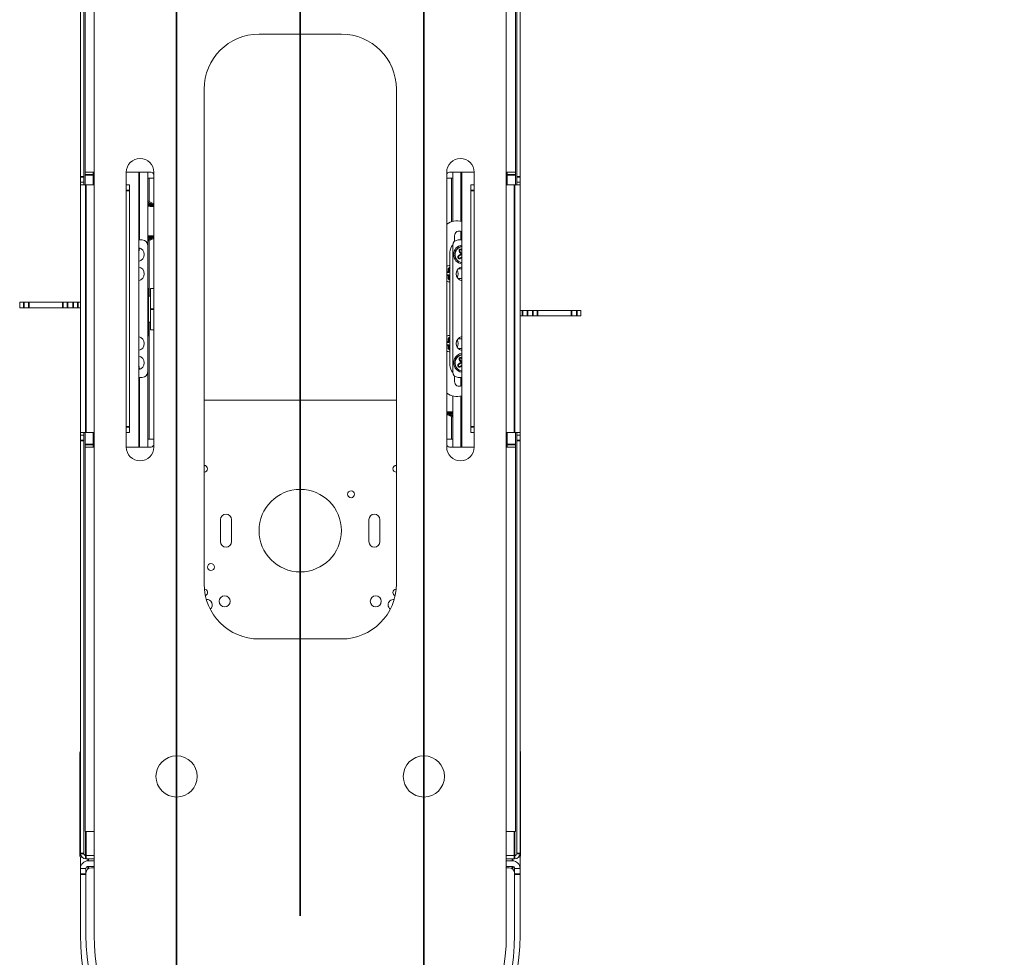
# Model space of a CAD drawing. Header units: millimetres. Extents: x 4 to 1188, y 1 to 840.
# Tile 85 of 203: x 224 to 275, y 598 to 646. Entities that reach past the tile are written whole.
import ezdxf

# ---------------------------------------------------------------- set-up
doc = ezdxf.new("R2010")
doc.units = ezdxf.units.MM
doc.layers.add('1', color=7, linetype='Continuous')
doc.styles.add('Arial Unicode MS', font='Arial Unicode MS')
doc.dimstyles.get("Standard").update_dxf_attribs({"dimtxt": 0.18, "dimasz": 0.18, "dimexe": 0.18, "dimexo": 0.0625, "dimgap": 0.09, "dimtad": 0, "dimtih": 1, "dimtoh": 1, "dimdec": 4, "dimzin": 0, "dimdsep": 46, "dimtxsty": 'Standard', "dimcen": 0.09, "dimadec": 0, "dimazin": 0, "dimtfac": 1, "dimtdec": 4, "dimtofl": 0, "dimtmove": 0, "dimatfit": 3, "dimfxl": 0, "dimtolj": 1, "dimtzin": 0, "dimarcsym": 0})

# ---------------------------------------------------------------- blocks, each defined once
blk = doc.blocks.new('_U8')
at = {"layer": '1', "color": 18, "lineweight": 35}
for p, q in [((232.289, 769.054), (232.289, 573.435)), ((245.146, 769.054), (245.146, 573.435)), ((232.289, 575.435), (245.146, 575.435))]:
    blk.add_line(p, q, dxfattribs=at)
at = {"layer": '1', "color": 18, "lineweight": 70}
for points in [[(232.289, 575.435), (235.789, 576.211), (235.789, 574.659)], [(245.146, 575.435), (241.646, 574.659), (241.646, 576.211)]]:
    blk.add_solid(points, dxfattribs=at)
at = {"layer": '1', "color": 18, "linetype": 'Continuous', "lineweight": 13, "insert": (235.347, 576.68), "char_height": 5, "attachment_point": 7, "line_spacing_factor": 1.047437, "style": 'Arial Unicode MS'}
blk.add_mtext('\\fArial Unicode MS|b0|i0;\\W1.0000;90', dxfattribs=at)
blk = doc.blocks.new('_U10')
at = {"layer": '1', "color": 18, "lineweight": 35}
for p, q in [((238.717, 599.868), (238.717, 822.725)), ((414.26, 599.868), (414.26, 822.725)), ((238.717, 820.725), (414.26, 820.725))]:
    blk.add_line(p, q, dxfattribs=at)
at = {"layer": '1', "color": 18, "lineweight": 70}
for points in [[(238.717, 820.725), (242.217, 821.501), (242.217, 819.949)], [(414.26, 820.725), (410.76, 819.949), (410.76, 821.501)]]:
    blk.add_solid(points, dxfattribs=at)
at = {"layer": '1', "color": 18, "linetype": 'Continuous', "lineweight": 13, "insert": (315.971, 823.285), "char_height": 5, "attachment_point": 7, "line_spacing_factor": 1.047437, "style": 'Arial Unicode MS'}
blk.add_mtext('\\fArial Unicode MS|b0|i0;\\W1.0000;{\\H1.21x;(}1229{\\H1.21x;)}', dxfattribs=at)

msp = doc.modelspace()

# ---------------------------------------------------------------- linework, layer by layer
at = {"layer": '1', "color": 18, "linetype": 'Continuous', "lineweight": 35}
msp.add_line((245.1457, 610.4109), (245.1457, 801.7252), dxfattribs=at)
at = {"layer": '1', "color": 154, "linetype": 'Continuous', "lineweight": 13}
for p, q in [((227.2886, 638.2752), (227.2886, 659.7252)), ((227.46, 638.2752), (227.46, 659.7252)), ((249.9743, 659.7252), (249.9743, 638.2752)), ((250.1457, 659.7252), (250.1457, 638.2752)), ((227.5314, 659.1109), (227.5314, 638.5109)), ((249.9029, 638.5109), (249.9029, 659.1109)), ((228.0029, 598.868), (228.0029, 658.2252)), ((249.4314, 658.2252), (249.4314, 598.868)), ((240.86, 645.6823), (236.5743, 645.6823)), ((233.7172, 642.8252), (233.7172, 617.1109)), ((243.7172, 617.1109), (243.7172, 642.8252)), ((227.5314, 638.368), (227.5314, 638.5109)), ((228.0029, 638.5109), (227.5314, 638.5109)), ((227.96, 638.5109), (227.96, 638.368)), ((229.6743, 624.2252), (229.6743, 638.5109)), ((230.96, 638.5109), (229.6743, 638.5109)), ((230.3172, 624.2252), (230.3172, 638.5107)), ((230.36, 638.5109), (230.36, 634.9895)), ((230.7886, 638.5105), (230.7886, 634.7033)), ((231.1029, 638.5109), (231.1029, 624.2252)), ((246.3314, 624.2252), (246.3314, 638.5109)), ((246.4743, 638.5109), (247.76, 638.5109)), ((246.6457, 635.9518), (246.6457, 638.5105)), ((247.0743, 635.9587), (247.0743, 638.5109)), ((247.1172, 624.2252), (247.1172, 638.5107)), ((247.76, 638.5109), (247.76, 624.2252)), ((249.4315, 638.5109), (249.9029, 638.5109)), ((249.4743, 638.368), (249.4743, 638.5109)), ((249.9029, 638.5109), (249.9029, 638.368)), ((227.2886, 637.9894), (227.2886, 638.2752)), ((227.2886, 637.8466), (227.2886, 637.9894)), ((227.46, 637.9894), (227.2886, 637.9894)), ((227.46, 638.2752), (227.46, 637.9894)), ((227.46, 637.8466), (227.46, 637.9894)), ((227.5314, 637.8465), (227.5314, 638.368)), ((227.96, 637.8465), (227.96, 638.368)), ((230.36, 638.2037), (230.3172, 638.2037)), ((231.1029, 638.2037), (230.7886, 638.2037)), ((230.86, 638.2031), (230.86, 636.9817)), ((246.6457, 638.2037), (246.3314, 638.2037)), ((246.5743, 635.9311), (246.5743, 638.2031)), ((247.1171, 638.2037), (247.0743, 638.2037)), ((249.4743, 638.368), (249.4743, 637.8465)), ((249.9029, 638.368), (249.9029, 637.8465)), ((249.9743, 637.9894), (249.9743, 638.2752)), ((249.9743, 637.9894), (249.9743, 637.8466)), ((249.9743, 637.9894), (250.1457, 637.9894)), ((250.1457, 637.9894), (250.1457, 638.2752)), ((250.1457, 637.9894), (250.1457, 637.8466)), ((227.2886, 624.9894), (227.2886, 637.8466)), ((227.2886, 637.8466), (227.5743, 637.8466)), ((228.0029, 637.8466), (227.5743, 637.8466)), ((229.6743, 637.8466), (229.8457, 637.8466)), ((229.8457, 637.8466), (229.8457, 637.5609)), ((229.8457, 637.5609), (229.8457, 625.2752)), ((230.3172, 637.8252), (230.36, 637.8252)), ((247.5886, 637.8466), (247.76, 637.8466)), ((247.5886, 637.5609), (247.5886, 637.8466)), ((247.5886, 625.2752), (247.5886, 637.5609)), ((249.86, 637.8466), (249.4314, 637.8466)), ((250.1457, 637.8466), (249.86, 637.8466)), ((250.1457, 637.8466), (250.1457, 624.9894)), ((230.3172, 637.2245), (230.36, 637.2054)), ((230.7886, 637.0141), (231.1029, 636.8739)), ((247.0743, 634.9895), (247.0743, 635.4387)), ((230.3172, 634.9894), (230.5029, 634.9894)), ((231.1029, 635.0621), (230.7886, 634.9219)), ((230.86, 634.9541), (230.86, 632.0717)), ((246.7386, 635.2037), (246.7386, 634.9145)), ((246.9314, 634.9894), (247.1172, 634.9894)), ((230.36, 634.5833), (230.36, 634.5609)), ((230.7886, 628.1323), (230.7886, 634.7037)), ((246.5029, 634.3537), (246.5029, 628.4823)), ((246.6457, 634.7037), (246.6457, 628.1323)), ((247.0109, 634.3967), (247.1123, 634.248)), ((247.1172, 634.4538), (247.11, 634.4643)), ((246.7688, 634.2696), (246.7546, 634.2709)), ((246.7546, 634.1937), (246.7688, 634.1949)), ((247.1123, 634.248), (246.9637, 634.1465)), ((247.0313, 634.0474), (247.1172, 634.106)), ((247.1123, 634.248), (247.0669, 634.2566)), ((246.4429, 633.2923), (246.3314, 633.2923)), ((246.4429, 633.2923), (246.4102, 633.325)), ((246.4429, 633.4723), (246.4429, 633.2923)), ((247.1172, 633.4823), (246.921, 633.4823)), ((246.3314, 633.1723), (246.4429, 633.1723)), ((246.4429, 633.1723), (246.4102, 633.1396)), ((246.4429, 633.1723), (246.4429, 632.9923)), ((246.921, 632.9823), (247.1172, 632.9823)), ((230.8314, 630.0394), (230.8314, 632.468)), ((230.9314, 631.3966), (230.9314, 632.468)), ((230.9314, 632.468), (231.1029, 632.468)), ((224.1314, 631.7537), (224.3426, 631.7537)), ((224.1314, 631.7537), (224.1314, 631.468)), ((224.3426, 631.7537), (224.6128, 631.7537)), ((224.6128, 631.7537), (226.3782, 631.7537)), ((226.3782, 631.7537), (226.6257, 631.7537)), ((226.6257, 631.7537), (226.9061, 631.7537)), ((226.9061, 631.7537), (227.1535, 631.7537)), ((227.1535, 631.7537), (227.2886, 631.7537)), ((230.9314, 632.0716), (230.8314, 632.0716)), ((224.1314, 631.468), (224.3426, 631.468)), ((224.6128, 631.468), (224.3426, 631.468)), ((224.6128, 631.468), (226.3782, 631.468)), ((226.6257, 631.468), (226.3782, 631.468)), ((226.6257, 631.468), (226.9061, 631.468)), ((227.1535, 631.468), (226.9061, 631.468)), ((227.1535, 631.468), (227.2886, 631.468)), ((230.9314, 630.3252), (230.9314, 631.3966)), ((250.2808, 631.3252), (250.1457, 631.3252)), ((250.2808, 631.3252), (250.5282, 631.3252)), ((250.8086, 631.3252), (250.5282, 631.3252)), ((250.8086, 631.3252), (251.0561, 631.3252)), ((252.8215, 631.3252), (251.0561, 631.3252)), ((252.8215, 631.3252), (253.0917, 631.3252)), ((253.3029, 631.3252), (253.0917, 631.3252)), ((253.3029, 631.0394), (253.3029, 631.3252)), ((230.9314, 630.7216), (230.8314, 630.7216)), ((230.86, 630.7216), (230.86, 624.6325)), ((250.2808, 631.0394), (250.1457, 631.0394)), ((250.5282, 631.0394), (250.2808, 631.0394)), ((250.8086, 631.0394), (250.5282, 631.0394)), ((251.0561, 631.0394), (250.8086, 631.0394)), ((252.8215, 631.0394), (251.0561, 631.0394)), ((253.0917, 631.0394), (252.8215, 631.0394)), ((253.3029, 631.0394), (253.0917, 631.0394)), ((231.1029, 630.3252), (230.9314, 630.3252)), ((230.7886, 629.9966), (230.8314, 630.0394)), ((246.4429, 629.6637), (246.4102, 629.6964)), ((246.4429, 629.8437), (246.4429, 629.6637)), ((247.1172, 629.8537), (246.921, 629.8537)), ((246.4429, 629.6637), (246.3314, 629.6637)), ((246.3314, 629.5437), (246.4429, 629.5437)), ((246.4429, 629.5437), (246.4102, 629.5111)), ((246.4429, 629.5437), (246.4429, 629.3637)), ((246.921, 629.3537), (247.1172, 629.3537)), ((247.0109, 628.7681), (247.1123, 628.6194)), ((247.1172, 628.8252), (247.11, 628.8358)), ((230.36, 628.2752), (230.36, 628.2527)), ((230.7886, 628.1327), (230.7886, 624.2253)), ((246.7688, 628.6411), (246.7546, 628.6423)), ((246.7546, 628.5651), (246.7688, 628.5664)), ((247.1123, 628.6194), (246.9637, 628.518)), ((247.0313, 628.4189), (247.1172, 628.4774)), ((247.1123, 628.6194), (247.0669, 628.628)), ((230.5029, 627.8466), (230.3172, 627.8466)), ((230.36, 627.8465), (230.36, 624.2251)), ((246.7386, 627.9215), (246.7386, 627.6323)), ((247.1172, 627.8466), (246.9314, 627.8466)), ((247.0743, 627.3973), (247.0743, 627.8465)), ((243.7171, 626.668), (233.7172, 626.668)), ((246.6457, 624.2253), (246.6457, 626.8843)), ((247.0743, 624.2251), (247.0743, 626.8773)), ((246.6457, 625.779), (246.3315, 625.9193)), ((246.5743, 624.6325), (246.5743, 625.8117)), ((247.1172, 625.5687), (247.0743, 625.5878)), ((229.8457, 625.2752), (229.8457, 624.9894)), ((247.5886, 624.9894), (247.5886, 625.2752)), ((227.2886, 624.8466), (227.2886, 624.9894)), ((227.2886, 624.9894), (227.5743, 624.9894)), ((227.2886, 624.8466), (227.2886, 624.5609)), ((227.46, 624.8466), (227.2886, 624.8466)), ((227.2886, 603.1109), (227.2886, 624.5609)), ((227.46, 624.8466), (227.46, 624.9894)), ((227.46, 624.8466), (227.46, 624.5609)), ((227.46, 603.1109), (227.46, 624.5609)), ((227.5314, 624.368), (227.5314, 624.9895)), ((227.5743, 624.9894), (228.0029, 624.9894)), ((227.96, 624.368), (227.96, 624.9895)), ((229.8457, 624.9894), (229.6743, 624.9894)), ((230.3172, 624.6323), (230.36, 624.6323)), ((230.7886, 624.6323), (231.1029, 624.6323)), ((246.3314, 624.6323), (246.6457, 624.6323)), ((247.1172, 624.968), (247.0743, 624.968)), ((247.0743, 624.6323), (247.1171, 624.6323)), ((247.76, 624.9894), (247.5886, 624.9894)), ((249.4314, 624.9894), (249.86, 624.9894)), ((249.4743, 624.9895), (249.4743, 624.368)), ((250.1457, 624.9894), (249.86, 624.9894)), ((249.9029, 624.9895), (249.9029, 624.368)), ((249.9743, 624.9894), (249.9743, 624.8466)), ((249.9743, 624.8466), (250.1457, 624.8466)), ((249.9743, 624.5609), (249.9743, 624.8466)), ((249.9743, 624.5609), (249.9743, 603.1109)), ((250.1457, 624.9894), (250.1457, 624.8466)), ((250.1457, 624.8466), (250.1457, 624.5609)), ((250.1457, 624.5609), (250.1457, 603.1109)), ((227.5314, 624.2252), (227.5314, 624.368)), ((227.5314, 624.2252), (227.5314, 604.2537)), ((227.5314, 624.2252), (228.0029, 624.2252)), ((227.96, 624.368), (227.96, 624.2252)), ((229.6743, 624.2252), (230.96, 624.2252)), ((247.76, 624.2252), (246.4743, 624.2252)), ((249.9029, 624.2252), (249.4315, 624.2252)), ((249.4743, 624.2252), (249.4743, 624.368)), ((249.9029, 624.368), (249.9029, 624.2252)), ((249.9029, 604.2537), (249.9029, 624.2252)), ((234.5743, 620.4537), (234.5743, 619.3109)), ((235.1457, 619.3109), (235.1457, 620.4537)), ((242.2886, 620.4537), (242.2886, 619.3109)), ((242.86, 619.3109), (242.86, 620.4537)), ((250.1459, 614.6187), (250.1457, 614.6187)), ((250.1459, 614.4193), (250.1457, 614.4193)), ((236.5743, 614.2537), (240.86, 614.2537)), ((250.1459, 614.1643), (250.1457, 614.1643)), ((250.1457, 612.9809), (250.1459, 612.9809)), ((250.1459, 612.7357), (250.1457, 612.7357)), ((250.1459, 612.7357), (250.1457, 612.7357)), ((250.1459, 612.731), (250.1457, 612.731)), ((250.1459, 612.2741), (250.1457, 612.2741)), ((250.1459, 612.7357), (250.1459, 612.731)), ((250.1459, 612.731), (250.1459, 612.2741)), ((250.1459, 612.0576), (250.1457, 612.0576)), ((250.1459, 612.0151), (250.1457, 612.0151)), ((250.1459, 612.0151), (250.1457, 612.0151)), ((250.1459, 612.0151), (250.1459, 612.0151)), ((250.1459, 611.2727), (250.1457, 611.2727)), ((250.1459, 611.2669), (250.1457, 611.2669)), ((250.1459, 611.2727), (250.1459, 611.2669)), ((250.1459, 610.6844), (250.1457, 610.6844)), ((250.1457, 610.4176), (250.1459, 610.4176)), ((250.1459, 610.4177), (250.1459, 610.4176)), ((250.1459, 610.1933), (250.1457, 610.1933)), ((250.1459, 610.1931), (250.1457, 610.1931)), ((250.1459, 610.1884), (250.1457, 610.1884)), ((250.1459, 609.7251), (250.1457, 609.7251)), ((250.1459, 610.1931), (250.1459, 610.1884)), ((250.1459, 610.1884), (250.1459, 609.7251)), ((250.1459, 609.5266), (250.1457, 609.5266)), ((250.1459, 609.3217), (250.1457, 609.3217)), ((250.1459, 608.7347), (250.1457, 608.7347)), ((250.1459, 608.7278), (250.1457, 608.7278)), ((250.1459, 608.7391), (250.1459, 608.7372)), ((250.1459, 608.7347), (250.1459, 608.7278)), ((227.26, 608.3323), (227.26, 602.9894)), ((250.1743, 602.9894), (250.1743, 608.3323)), ((250.1459, 608.1306), (250.1457, 608.1306)), ((250.1459, 607.9604), (250.1457, 607.9604)), ((250.1459, 607.8143), (250.1457, 607.8143)), ((250.1459, 607.8142), (250.1457, 607.8142)), ((250.1459, 607.5782), (250.1457, 607.5782)), ((250.1459, 606.7691), (250.1457, 606.7691)), ((250.1459, 606.3719), (250.1457, 606.3719)), ((250.1459, 606.0141), (250.1457, 606.0141)), ((250.1459, 606.017), (250.1459, 606.0141)), ((250.1459, 606.0141), (250.1459, 605.5691)), ((250.1459, 605.5691), (250.1457, 605.5691)), ((250.1459, 605.4839), (250.1457, 605.4839)), ((250.1459, 605.0737), (250.1457, 605.0737)), ((250.1459, 604.9772), (250.1457, 604.9772)), ((250.1459, 604.9809), (250.1459, 604.9772)), ((250.1459, 604.9772), (250.1459, 604.5389)), ((227.5314, 604.2537), (228.0029, 604.2537)), ((249.4315, 604.2537), (249.9029, 604.2537)), ((250.1459, 604.5389), (250.1457, 604.5389)), ((227.2886, 602.3252), (227.2886, 602.9327)), ((227.3314, 602.918), (227.3635, 602.918)), ((227.5743, 602.9966), (228.0029, 602.9966)), ((227.5743, 602.8252), (228.0029, 602.8252)), ((228.0029, 602.7252), (227.6886, 602.7252)), ((249.7457, 602.7252), (249.4314, 602.7252)), ((249.4315, 602.9966), (249.86, 602.9966)), ((249.4315, 602.8252), (249.86, 602.8252)), ((250.0708, 602.918), (250.1029, 602.918)), ((250.1457, 602.9327), (250.1457, 602.3252)), ((227.2886, 602.3252), (227.5743, 602.3252)), ((227.2886, 602.3252), (227.2886, 602.0394)), ((227.2886, 602.0394), (227.2886, 598.868)), ((227.5743, 602.3252), (227.5743, 602.0823)), ((227.6126, 602.2252), (227.5743, 602.2252)), ((227.5743, 598.868), (227.5743, 602.0823)), ((227.5743, 602.0394), (227.5743, 598.868)), ((228.0029, 602.4394), (227.6886, 602.4394)), ((227.86, 602.368), (228.0029, 602.368)), ((249.7457, 602.4394), (249.4314, 602.4394)), ((249.4314, 602.368), (249.5743, 602.368)), ((249.86, 602.2252), (249.8217, 602.2252)), ((249.86, 602.0823), (249.86, 602.3252)), ((249.86, 602.3252), (250.1457, 602.3252)), ((249.86, 602.0823), (249.86, 598.868)), ((249.86, 598.868), (249.86, 602.0394)), ((250.1457, 602.3252), (250.1457, 602.0394)), ((250.1457, 598.868), (250.1457, 602.0394))]:
    msp.add_line(p, q, dxfattribs=at)
at = {"layer": '1', "color": 154, "linetype": 'Continuous', "lineweight": 35}
for p, q in [((227.2886, 638.2752), (227.46, 638.2752)), ((227.96, 638.368), (227.5314, 638.368)), ((249.9029, 638.368), (249.4743, 638.368)), ((249.9743, 638.2752), (250.1457, 638.2752)), ((227.5743, 624.9894), (227.5743, 637.8466)), ((229.8457, 637.5609), (229.6743, 637.5609)), ((247.76, 637.5609), (247.5886, 637.5609)), ((249.86, 637.8466), (249.86, 624.9894)), ((230.36, 637.1292), (230.3172, 637.1483)), ((231.0613, 636.8163), (230.7886, 636.938)), ((230.7886, 634.998), (231.0613, 635.1197)), ((247.0109, 634.3967), (246.9865, 634.3801)), ((247.11, 634.4643), (247.1172, 634.4692)), ((246.9637, 634.1465), (246.9471, 634.1709)), ((247.0313, 634.0474), (247.048, 634.0231)), ((246.4429, 633.4723), (246.4134, 633.4723)), ((246.4429, 632.9923), (246.4134, 632.9923)), ((224.3426, 631.468), (224.3426, 631.7537)), ((224.6128, 631.7537), (224.6128, 631.468)), ((226.3782, 631.468), (226.3782, 631.7537)), ((226.6257, 631.7537), (226.6257, 631.468)), ((226.9061, 631.468), (226.9061, 631.7537)), ((227.1535, 631.7537), (227.1535, 631.468)), ((230.9314, 631.3966), (231.1029, 631.3966)), ((250.2808, 631.0394), (250.2808, 631.3252)), ((250.5282, 631.3252), (250.5282, 631.0394)), ((250.8086, 631.0394), (250.8086, 631.3252)), ((251.0561, 631.3252), (251.0561, 631.0394)), ((252.8215, 631.0394), (252.8215, 631.3252)), ((253.0917, 631.3252), (253.0917, 631.0394)), ((246.4429, 629.8437), (246.4134, 629.8437)), ((246.4429, 629.3637), (246.4134, 629.3637)), ((247.0109, 628.7681), (246.9865, 628.7515)), ((247.11, 628.8358), (247.1172, 628.8407)), ((246.9637, 628.518), (246.9471, 628.5423)), ((247.0313, 628.4189), (247.048, 628.3945)), ((246.373, 625.9769), (246.6457, 625.8552)), ((247.0743, 625.664), (247.1171, 625.6449)), ((229.6743, 625.2752), (229.8457, 625.2752)), ((247.5886, 625.2752), (247.76, 625.2752)), ((227.46, 624.5609), (227.2886, 624.5609)), ((250.1457, 624.5609), (249.9743, 624.5609)), ((227.5314, 624.368), (227.96, 624.368)), ((249.4743, 624.368), (249.9029, 624.368)), ((250.1459, 613.8301), (250.1457, 613.8301)), ((250.1459, 613.2657), (250.1457, 613.2657)), ((250.1459, 609.5266), (250.1457, 609.5266)), ((250.1459, 609.5266), (250.1457, 609.5266)), ((250.1459, 609.5266), (250.1457, 609.5266)), ((250.1459, 609.5266), (250.1457, 609.5266)), ((250.1459, 608.7391), (250.1457, 608.7391)), ((250.1459, 608.7372), (250.1457, 608.7372)), ((250.1459, 607.7542), (250.1457, 607.7542)), ((250.1459, 607.5562), (250.1457, 607.5562)), ((250.1459, 607.2059), (250.1457, 607.2059)), ((250.1459, 607.0069), (250.1457, 607.0069)), ((250.1459, 606.2544), (250.1457, 606.2544)), ((250.1459, 606.017), (250.1457, 606.017)), ((250.1459, 605.2805), (250.1457, 605.2805)), ((250.1459, 604.9809), (250.1457, 604.9809)), ((227.5743, 602.9967), (227.5743, 604.2539)), ((249.86, 604.2539), (249.86, 602.9967)), ((227.46, 603.1109), (227.2886, 603.1109)), ((249.9743, 603.1109), (250.1457, 603.1109)), ((227.5743, 602.9966), (227.5743, 602.8252)), ((227.6886, 602.7255), (227.6886, 602.8256)), ((249.7457, 602.7255), (249.7457, 602.8256)), ((249.86, 602.9966), (249.86, 602.8252)), ((227.5743, 602.0394), (227.2886, 602.0394)), ((227.6886, 602.3117), (227.6886, 602.4397)), ((249.7457, 602.3117), (249.7457, 602.4397)), ((250.1457, 602.0394), (249.86, 602.0394))]:
    msp.add_line(p, q, dxfattribs=at)
at = {"layer": '1', "color": 154, "linetype": 'Continuous', "lineweight": 13}
for centre, radius in [((238.7172, 619.8823), 2.1429), ((241.36, 621.7752), 0.1786), ((234.0743, 617.9894), 0.1786), ((234.7886, 616.2109), 0.2857), ((242.6457, 616.2109), 0.2857), ((232.2886, 607.1109), 1.0714), ((245.1457, 607.1109), 1.0714)]:
    msp.add_circle(centre, radius, dxfattribs=at)
for centre, radius, start, end in [((236.5743, 642.8252), 2.8571, 90, 180), ((240.86, 642.8252), 2.8571, 0, 90), ((230.3886, 638.5109), 0.7143, 0, 180), ((247.0457, 638.5109), 0.7143, 0, 180), ((230.96, 638.368), 0.1429, 0, 90), ((246.4743, 638.368), 0.1429, 90, 180), ((246.8743, 635.0373), 0.9429, 75.07313, 125.15219), ((246.9886, 635.2037), 0.25, 59.05125, 180), ((230.5029, 634.7037), 0.2857, 0, 90), ((246.9314, 634.7037), 0.2857, 90, 180), ((230.2386, 634.2323), 0.3714, 0, 77.78813), ((230.0743, 634.5609), 0.2857, 328.21031, 0), ((247.0743, 634.3537), 0.5714, 138.35531, 180), ((247.1957, 634.2323), 0.5, 99.03937, 180), ((247.1957, 634.2323), 0.4429, 100.21484, 175), ((247.1957, 634.2323), 0.4286, 100.55971, 214.31971), ((247.0604, 634.4305), 0.06, 34.31971, 214.31971), ((230.2386, 634.2323), 0.3714, 282.21187, 0), ((247.1957, 634.2323), 0.5, 180, 260.96063), ((247.1957, 634.2323), 0.4429, 185, 259.78516), ((247.1957, 634.2323), 0.4286, 214.31971, 259.43783), ((246.9975, 634.097), 0.06, 124.31971, 304.31971), ((230.2386, 633.2323), 0.3714, 0, 77.78813), ((246.5029, 633.2323), 0.4286, 90, 113.58), ((246.5029, 633.4723), 0.06, 90, 180), ((247.1957, 633.2323), 0.3714, 102.21187, 180), ((246.5029, 633.2323), 0.4286, 332.28562, 27.70875), ((230.2386, 633.2323), 0.3714, 282.21187, 0), ((246.5029, 633.2323), 0.4286, 246.42562, 270), ((246.5029, 632.9923), 0.06, 180, 270), ((247.1957, 633.2323), 0.3714, 180, 257.78813), ((230.2386, 629.6037), 0.3714, 0, 77.78813), ((246.5029, 629.6037), 0.4286, 90, 113.58), ((246.5029, 629.8437), 0.06, 90, 180), ((247.1957, 629.6037), 0.3714, 102.21187, 180), ((246.5029, 629.6037), 0.4286, 332.28562, 27.70875), ((230.2386, 629.6037), 0.3714, 282.21187, 0), ((246.5029, 629.6037), 0.4286, 246.42562, 270), ((246.5029, 629.3637), 0.06, 180, 270), ((247.1957, 629.6037), 0.3714, 180, 257.78813), ((230.2386, 628.6037), 0.3714, 0, 77.78813), ((247.1957, 628.6037), 0.5, 99.03762, 213.15762), ((247.1957, 628.6037), 0.4429, 100.21484, 175), ((247.1957, 628.6037), 0.4286, 100.55971, 214.31971), ((247.0604, 628.8019), 0.06, 34.31971, 214.31971), ((230.2386, 628.6037), 0.3714, 282.21187, 0), ((230.0743, 628.2752), 0.2857, 0, 31.78969), ((230.5029, 628.1323), 0.2857, 270, 0), ((247.0743, 628.4823), 0.5714, 180, 221.64469), ((246.9314, 628.1323), 0.2857, 180, 270), ((247.1957, 628.6037), 0.4429, 185, 259.78516), ((247.1957, 628.6037), 0.5, 213.15762, 260.96449), ((247.1957, 628.6037), 0.4286, 214.31971, 259.43783), ((246.9975, 628.4684), 0.06, 124.31971, 304.31971), ((246.9886, 627.6323), 0.25, 180, 300.94875), ((246.8743, 627.7987), 0.9429, 234.84782, 284.92688), ((230.3886, 624.2252), 0.7143, 180, 0), ((230.96, 624.368), 0.1429, 270, 0), ((246.4743, 624.368), 0.1429, 180, 270), ((247.0457, 624.2252), 0.7143, 180, 0), ((233.7172, 623.0966), 0.1786, 270, 90), ((243.7172, 623.0966), 0.1786, 90, 180), ((243.7172, 623.0966), 0.1786, 180, 270), ((234.86, 620.4537), 0.2857, 0, 180), ((242.5743, 620.4537), 0.2857, 0, 180), ((234.86, 619.3109), 0.2857, 180, 360), ((242.5743, 619.3109), 0.2857, 180, 0), ((236.5743, 617.1109), 2.8571, 180, 270), ((240.86, 617.1109), 2.8571, 270, 0), ((233.7172, 616.668), 0.1786, 291.57187, 86.05125), ((243.7172, 616.668), 0.1786, 93.94313, 180), ((243.7172, 616.668), 0.1786, 180, 248.43375), ((233.86, 616.0252), 0.2857, 307.94625, 95.65312), ((243.5743, 616.0252), 0.2857, 84.34125, 180), ((243.5743, 616.0252), 0.2857, 180, 232.05937), ((227.5457, 608.3323), 0.2857, 154.15734, 180), ((249.8886, 608.3323), 0.2857, 0, 25.84266), ((227.5743, 603.1109), 0.2857, 180, 270), ((227.5743, 603.1109), 0.1143, 180, 270), ((249.86, 603.1109), 0.2857, 270, 0), ((249.86, 603.1109), 0.1143, 270, 0), ((227.3314, 602.9894), 0.0714, 180, 270), ((227.6886, 602.3252), 0.4, 90, 180), ((249.7457, 602.3252), 0.4, 0, 90), ((250.1029, 602.9894), 0.0714, 270, 0), ((227.6886, 602.3252), 0.1143, 90, 180), ((227.86, 602.0823), 0.2857, 90, 180), ((249.5743, 602.0823), 0.2857, 0, 90), ((249.7457, 602.3252), 0.1143, 0, 90), ((238.7172, 598.868), 11.4286, 180, 360), ((238.7172, 598.868), 11.1429, 180, 0), ((238.7172, 598.868), 11.1429, 180, 360), ((238.7172, 598.868), 10.7143, 180, 0)]:
    msp.add_arc(centre, radius, start, end, dxfattribs=at)
at = {"layer": '1', "color": 154, "linetype": 'Continuous', "lineweight": 35}
for centre, major_axis, start_param, end_param in [((231.0621, 636.818), (0.0018, 0.0714), 1.594959, 2.9245283), ((231.0621, 635.118), (-0.0018, 0.0714), 0.2170644, 1.5466337), ((246.3722, 625.9752), (0.0018, 0.0714), 4.7365516, 6.0661209)]:
    msp.add_ellipse(centre, major_axis=major_axis, ratio=0.0100782, start_param=start_param, end_param=end_param, dxfattribs=at)
at = {"layer": '1', "color": 154, "linetype": 'Continuous', "lineweight": 13}
for centre, major_axis, start_param, end_param in [((247.1893, 634.2279), (0.4606, -0.6747), 4.4142255, 4.5987124), ((247.1913, 634.2388), (-0.6747, -0.4606), 4.8260656, 5.0105525), ((247.2001, 634.2258), (0.6747, 0.4606), 4.4142255, 4.5181694), ((246.5029, 633.2401), (-0.817, 0), 4.8260656, 4.9237918), ((246.495, 633.2323), (0, -0.817), 4.4142255, 4.5987124), ((246.5029, 633.2245), (0.817, 0), 4.5009862, 4.5987124), ((246.495, 633.2323), (0, -0.817), 4.8260656, 5.0105525), ((246.5029, 629.6115), (-0.817, 0), 4.8260656, 4.9237918), ((246.495, 629.6037), (0, -0.817), 4.4142255, 4.5987124), ((246.5029, 629.5959), (0.817, 0), 4.5009862, 4.5987124), ((246.495, 629.6037), (0, -0.817), 4.8260656, 5.0105525), ((247.1893, 628.5993), (0.4606, -0.6747), 4.4142255, 4.5987124), ((247.1913, 628.6102), (-0.6747, -0.4606), 4.8260656, 5.0105525), ((247.2001, 628.5973), (0.6747, 0.4606), 4.4142255, 4.5181694)]:
    msp.add_ellipse(centre, major_axis=major_axis, ratio=0.1045285, start_param=start_param, end_param=end_param, dxfattribs=at)
at = {"layer": '1', "color": 154, "linetype": 'Continuous', "lineweight": 35}
for points in [[(230.3172, 636.8346), (230.3315, 636.8342), (230.3457, 636.8339), (230.36, 636.8335)], [(230.7886, 636.823), (230.8795, 636.8208), (230.9704, 636.8185), (231.0613, 636.8163)], [(231.103, 636.7474), (231.0887, 636.7476), (231.0745, 636.7479), (231.0602, 636.7483)], [(231.1029, 636.8074), (231.089, 636.8103), (231.0752, 636.8133), (231.0613, 636.8163)], [(230.3172, 635.1694), (230.3315, 635.1698), (230.3457, 635.1701), (230.36, 635.1705)], [(230.36, 635.1025), (230.3457, 635.1021), (230.3315, 635.1018), (230.3172, 635.1014)], [(230.7886, 635.1811), (230.8791, 635.1833), (230.9697, 635.1855), (231.0602, 635.1878)], [(231.0613, 635.1197), (230.9704, 635.1175), (230.8795, 635.1153), (230.7886, 635.113)], [(231.0602, 635.1878), (231.0745, 635.1881), (231.0888, 635.1884), (231.103, 635.1886)], [(231.0613, 635.1197), (231.0752, 635.1227), (231.089, 635.1257), (231.1028, 635.1286)], [(247.0743, 627.6907), (247.0886, 627.691), (247.1029, 627.6914), (247.1171, 627.6917)], [(247.1171, 627.6237), (247.1029, 627.6234), (247.0886, 627.623), (247.0743, 627.6227)], [(246.3314, 626.0458), (246.3456, 626.0455), (246.3598, 626.0452), (246.3741, 626.0449)], [(246.3315, 625.9858), (246.3453, 625.9829), (246.3592, 625.9799), (246.373, 625.9769)], [(246.6457, 625.9702), (246.5548, 625.9724), (246.4639, 625.9746), (246.373, 625.9769)], [(247.1171, 625.9586), (247.1029, 625.9589), (247.0886, 625.9593), (247.0743, 625.9596)]]:
    msp.add_open_spline(points, degree=3, dxfattribs=at)
for points, knots in [([(230.36, 636.7655), (230.3554, 636.7656), (230.3508, 636.7658), (230.3365, 636.7661), (230.3268, 636.7663), (230.3172, 636.7666)], [0, 0, 0, 0, 0.3233633, 0.3233633, 1, 1, 1, 1]), ([(231.0602, 636.7483), (231.0126, 636.7494), (230.965, 636.7506), (230.8745, 636.7528), (230.8315, 636.7539), (230.7886, 636.755)], [0, 0, 0, 0, 0.5257639, 0.5257639, 1, 1, 1, 1]), ([(246.3741, 626.0449), (246.4217, 626.0437), (246.4693, 626.0425), (246.5599, 626.0403), (246.6028, 626.0393), (246.6457, 626.0382)], [0, 0, 0, 0, 0.5257639, 0.5257639, 1, 1, 1, 1]), ([(247.0743, 626.0276), (247.0789, 626.0275), (247.0835, 626.0274), (247.0978, 626.027), (247.1075, 626.0268), (247.1171, 626.0266)], [0, 0, 0, 0, 0.3233633, 0.3233633, 1, 1, 1, 1])]:
    msp.add_open_spline(points, degree=3, knots=knots, dxfattribs=at)
at = {"layer": '1', "color": 154, "linetype": 'Continuous', "lineweight": 13}
for points, knots in [([(246.9865, 634.3801), (246.9835, 634.3849), (246.9809, 634.3898), (246.9778, 634.3976), (246.9769, 634.4003), (246.9757, 634.4043), (246.9754, 634.4057), (246.9747, 634.4085), (246.9744, 634.4099), (246.9731, 634.4168), (246.9725, 634.4224), (246.9725, 634.4309), (246.9727, 634.4338), (246.9732, 634.4395), (246.9736, 634.4423), (246.9753, 634.4508), (246.9769, 634.4563), (246.9801, 634.4643), (246.9813, 634.4669), (246.984, 634.4721), (246.9855, 634.4746), (246.9903, 634.4819), (246.9939, 634.4865), (247.0001, 634.4928), (247.0022, 634.4948), (247.0068, 634.4986), (247.0114, 634.5021), (247.0164, 634.5052), (247.0203, 634.5073), (247.0216, 634.508), (247.0242, 634.5093), (247.0256, 634.5099), (247.0323, 634.5128), (247.0379, 634.5145), (247.0464, 634.5163), (247.0493, 634.5168), (247.0537, 634.5173), (247.0551, 634.5174), (247.058, 634.5176), (247.0595, 634.5176), (247.0667, 634.5177), (247.0724, 634.5172), (247.0809, 634.5157), (247.0838, 634.515), (247.0893, 634.5134), (247.0946, 634.5116), (247.0998, 634.5093), (247.1049, 634.5068), (247.1073, 634.5054), (247.1126, 634.5021), (247.1153, 634.5001), (247.1179, 634.4981)], [0, 0, 0, 0, 0.0685295, 0.0685295, 0.1027943, 0.1027943, 0.1199267, 0.1199267, 0.1370591, 0.1370591, 0.2055886, 0.2055886, 0.2398533, 0.2398533, 0.2741181, 0.2741181, 0.3426476, 0.3426476, 0.3769124, 0.3769124, 0.4111772, 0.4111772, 0.4797067, 0.4797067, 0.5139715, 0.5139715, 0.5482362, 0.582501, 0.582501, 0.5996334, 0.5996334, 0.6167657, 0.6167657, 0.6852953, 0.6852953, 0.71956, 0.71956, 0.7366924, 0.7366924, 0.7538248, 0.7538248, 0.8223543, 0.8223543, 0.8566191, 0.8566191, 0.8908839, 0.9251486, 0.9251486, 0.9594134, 0.9594134, 1, 1, 1, 1]), ([(247.048, 634.0231), (247.0432, 634.0201), (247.0382, 634.0175), (247.0304, 634.0144), (247.0277, 634.0135), (247.0237, 634.0123), (247.0223, 634.0119), (247.0196, 634.0113), (247.0182, 634.011), (247.0112, 634.0096), (247.0056, 634.0091), (246.9971, 634.0091), (246.9943, 634.0092), (246.9886, 634.0098), (246.9857, 634.0102), (246.9772, 634.0118), (246.9718, 634.0134), (246.9637, 634.0167), (246.9611, 634.0179), (246.9559, 634.0206), (246.9534, 634.0221), (246.9461, 634.0268), (246.9415, 634.0305), (246.9353, 634.0366), (246.9332, 634.0388), (246.9294, 634.0433), (246.9259, 634.048), (246.9228, 634.053), (246.9207, 634.0568), (246.9201, 634.0581), (246.9188, 634.0608), (246.9182, 634.0621), (246.9153, 634.0689), (246.9135, 634.0745), (246.9117, 634.083), (246.9113, 634.0859), (246.9108, 634.0902), (246.9106, 634.0917), (246.9105, 634.0946), (246.9104, 634.0961), (246.9103, 634.1033), (246.9108, 634.109), (246.9124, 634.1175), (246.913, 634.1203), (246.9146, 634.1258), (246.9164, 634.1312), (246.9187, 634.1364), (246.9212, 634.1414), (246.9226, 634.1439), (246.9272, 634.1511), (246.9306, 634.1556), (246.9364, 634.1617), (246.9384, 634.1637), (246.9426, 634.1674), (246.9448, 634.1692), (246.9471, 634.1709)], [0, 0, 0, 0, 0.0625, 0.0625, 0.09375, 0.09375, 0.109375, 0.109375, 0.125, 0.125, 0.1875, 0.1875, 0.21875, 0.21875, 0.25, 0.25, 0.3125, 0.3125, 0.34375, 0.34375, 0.375, 0.375, 0.4375, 0.4375, 0.46875, 0.46875, 0.5, 0.53125, 0.53125, 0.546875, 0.546875, 0.5625, 0.5625, 0.625, 0.625, 0.65625, 0.65625, 0.671875, 0.671875, 0.6875, 0.6875, 0.75, 0.75, 0.78125, 0.78125, 0.8125, 0.84375, 0.84375, 0.875, 0.875, 0.9375, 0.9375, 0.96875, 0.96875, 1, 1, 1, 1]), ([(246.4134, 633.4723), (246.4136, 633.478), (246.4143, 633.4835), (246.4161, 633.4917), (246.4169, 633.4944), (246.4182, 633.4984), (246.4187, 633.4998), (246.4197, 633.5024), (246.4202, 633.5037), (246.423, 633.5102), (246.4257, 633.5152), (246.4305, 633.5222), (246.4322, 633.5244), (246.4359, 633.5288), (246.4379, 633.531), (246.444, 633.537), (246.4484, 633.5407), (246.4556, 633.5455), (246.4581, 633.547), (246.4632, 633.5497), (246.4659, 633.551), (246.4739, 633.5543), (246.4795, 633.556), (246.4881, 633.5577), (246.4911, 633.5582), (246.4969, 633.5588), (246.4999, 633.5589), (246.5028, 633.5589), (246.5029, 633.5589)], [0, 0, 0, 0, 0.1249219, 0.1249219, 0.1873829, 0.1873829, 0.2186134, 0.2186134, 0.2498438, 0.2498438, 0.3747658, 0.3747658, 0.4372267, 0.4372267, 0.4996877, 0.4996877, 0.6246096, 0.6246096, 0.6870706, 0.6870706, 0.7495315, 0.7495315, 0.8744535, 0.8744535, 0.9369144, 0.9369144, 0.9993754, 1, 1, 1, 1]), ([(246.5029, 632.9057), (246.5, 632.9057), (246.4971, 632.9058), (246.4927, 632.9062), (246.4913, 632.9064), (246.4884, 632.9068), (246.4869, 632.9071), (246.4797, 632.9085), (246.4741, 632.9102), (246.466, 632.9136), (246.4634, 632.9148), (246.4595, 632.9169), (246.4583, 632.9176), (246.4558, 632.9191), (246.4545, 632.9198), (246.4485, 632.9238), (246.4441, 632.9275), (246.4379, 632.9335), (246.436, 632.9357), (246.4323, 632.9401), (246.4289, 632.9446), (246.4259, 632.9494), (246.4232, 632.9544), (246.4219, 632.9569), (246.4185, 632.9647), (246.4168, 632.9701), (246.4149, 632.9783), (246.4144, 632.981), (246.4137, 632.9866), (246.4135, 632.9895), (246.4134, 632.9923)], [0, 0, 0, 0, 0.0619137, 0.0619137, 0.0931832, 0.0931832, 0.1244528, 0.1244528, 0.249531, 0.249531, 0.31207, 0.31207, 0.3433396, 0.3433396, 0.3746091, 0.3746091, 0.4996873, 0.4996873, 0.5622264, 0.5622264, 0.6247655, 0.6873046, 0.6873046, 0.7498437, 0.7498437, 0.8749218, 0.8749218, 0.9374609, 0.9374609, 1, 1, 1, 1]), ([(246.4134, 629.8437), (246.4136, 629.8494), (246.4143, 629.8549), (246.4161, 629.8631), (246.4169, 629.8658), (246.4182, 629.8698), (246.4187, 629.8712), (246.4197, 629.8738), (246.4202, 629.8752), (246.423, 629.8817), (246.4257, 629.8866), (246.4305, 629.8936), (246.4322, 629.8959), (246.4359, 629.9003), (246.4379, 629.9024), (246.444, 629.9085), (246.4484, 629.9121), (246.4556, 629.9169), (246.4581, 629.9184), (246.4632, 629.9211), (246.4659, 629.9224), (246.4739, 629.9257), (246.4795, 629.9274), (246.4881, 629.9292), (246.4911, 629.9296), (246.4969, 629.9302), (246.4999, 629.9303), (246.5028, 629.9303), (246.5029, 629.9303)], [0, 0, 0, 0, 0.1249219, 0.1249219, 0.1873829, 0.1873829, 0.2186134, 0.2186134, 0.2498438, 0.2498438, 0.3747658, 0.3747658, 0.4372267, 0.4372267, 0.4996877, 0.4996877, 0.6246096, 0.6246096, 0.6870706, 0.6870706, 0.7495315, 0.7495315, 0.8744535, 0.8744535, 0.9369144, 0.9369144, 0.9993754, 1, 1, 1, 1]), ([(246.5029, 629.2771), (246.5, 629.2771), (246.4971, 629.2772), (246.4927, 629.2777), (246.4913, 629.2778), (246.4884, 629.2783), (246.4869, 629.2785), (246.4797, 629.28), (246.4741, 629.2817), (246.466, 629.285), (246.4634, 629.2862), (246.4595, 629.2883), (246.4583, 629.289), (246.4558, 629.2905), (246.4545, 629.2913), (246.4485, 629.2953), (246.4441, 629.2989), (246.4379, 629.305), (246.436, 629.3071), (246.4323, 629.3115), (246.4289, 629.316), (246.4259, 629.3208), (246.4232, 629.3258), (246.4219, 629.3283), (246.4185, 629.3362), (246.4168, 629.3415), (246.4149, 629.3497), (246.4144, 629.3525), (246.4137, 629.3581), (246.4135, 629.3609), (246.4134, 629.3637)], [0, 0, 0, 0, 0.0619137, 0.0619137, 0.0931832, 0.0931832, 0.1244528, 0.1244528, 0.249531, 0.249531, 0.31207, 0.31207, 0.3433396, 0.3433396, 0.3746091, 0.3746091, 0.4996873, 0.4996873, 0.5622264, 0.5622264, 0.6247655, 0.6873046, 0.6873046, 0.7498437, 0.7498437, 0.8749218, 0.8749218, 0.9374609, 0.9374609, 1, 1, 1, 1]), ([(246.9865, 628.7515), (246.9835, 628.7563), (246.9809, 628.7613), (246.9778, 628.7691), (246.9769, 628.7717), (246.9757, 628.7758), (246.9754, 628.7771), (246.9747, 628.7799), (246.9744, 628.7813), (246.9731, 628.7883), (246.9725, 628.7939), (246.9725, 628.8023), (246.9727, 628.8052), (246.9732, 628.8109), (246.9736, 628.8138), (246.9753, 628.8222), (246.9769, 628.8277), (246.9801, 628.8357), (246.9813, 628.8383), (246.984, 628.8435), (246.9855, 628.8461), (246.9903, 628.8534), (246.9939, 628.8579), (247.0001, 628.8642), (247.0022, 628.8662), (247.0068, 628.87), (247.0114, 628.8735), (247.0164, 628.8766), (247.0203, 628.8787), (247.0216, 628.8794), (247.0242, 628.8807), (247.0256, 628.8813), (247.0323, 628.8842), (247.0379, 628.8859), (247.0464, 628.8877), (247.0493, 628.8882), (247.0537, 628.8887), (247.0551, 628.8888), (247.058, 628.889), (247.0595, 628.889), (247.0667, 628.8891), (247.0724, 628.8886), (247.0809, 628.8871), (247.0838, 628.8864), (247.0893, 628.8849), (247.0946, 628.8831), (247.0998, 628.8808), (247.1049, 628.8782), (247.1073, 628.8768), (247.1126, 628.8735), (247.1153, 628.8716), (247.1179, 628.8695)], [0, 0, 0, 0, 0.0685295, 0.0685295, 0.1027943, 0.1027943, 0.1199267, 0.1199267, 0.1370591, 0.1370591, 0.2055886, 0.2055886, 0.2398533, 0.2398533, 0.2741181, 0.2741181, 0.3426476, 0.3426476, 0.3769124, 0.3769124, 0.4111772, 0.4111772, 0.4797067, 0.4797067, 0.5139715, 0.5139715, 0.5482362, 0.582501, 0.582501, 0.5996334, 0.5996334, 0.6167657, 0.6167657, 0.6852953, 0.6852953, 0.71956, 0.71956, 0.7366924, 0.7366924, 0.7538248, 0.7538248, 0.8223543, 0.8223543, 0.8566191, 0.8566191, 0.8908839, 0.9251486, 0.9251486, 0.9594134, 0.9594134, 1, 1, 1, 1]), ([(247.048, 628.3945), (247.0432, 628.3915), (247.0382, 628.3889), (247.0304, 628.3858), (247.0277, 628.3849), (247.0237, 628.3837), (247.0223, 628.3834), (247.0196, 628.3827), (247.0182, 628.3824), (247.0112, 628.3811), (247.0056, 628.3805), (246.9971, 628.3805), (246.9943, 628.3807), (246.9886, 628.3812), (246.9857, 628.3816), (246.9772, 628.3833), (246.9718, 628.3849), (246.9637, 628.3881), (246.9611, 628.3893), (246.9559, 628.392), (246.9534, 628.3935), (246.9461, 628.3983), (246.9415, 628.4019), (246.9353, 628.4081), (246.9332, 628.4102), (246.9294, 628.4147), (246.9259, 628.4194), (246.9228, 628.4244), (246.9207, 628.4282), (246.9201, 628.4296), (246.9188, 628.4322), (246.9182, 628.4335), (246.9153, 628.4403), (246.9135, 628.4459), (246.9117, 628.4544), (246.9113, 628.4573), (246.9108, 628.4617), (246.9106, 628.4631), (246.9105, 628.466), (246.9104, 628.4675), (246.9103, 628.4747), (246.9108, 628.4804), (246.9124, 628.4889), (246.913, 628.4917), (246.9146, 628.4972), (246.9164, 628.5026), (246.9187, 628.5078), (246.9212, 628.5129), (246.9226, 628.5153), (246.9272, 628.5226), (246.9306, 628.527), (246.9364, 628.5331), (246.9384, 628.5351), (246.9426, 628.5388), (246.9448, 628.5406), (246.9471, 628.5423)], [0, 0, 0, 0, 0.0625, 0.0625, 0.09375, 0.09375, 0.109375, 0.109375, 0.125, 0.125, 0.1875, 0.1875, 0.21875, 0.21875, 0.25, 0.25, 0.3125, 0.3125, 0.34375, 0.34375, 0.375, 0.375, 0.4375, 0.4375, 0.46875, 0.46875, 0.5, 0.53125, 0.53125, 0.546875, 0.546875, 0.5625, 0.5625, 0.625, 0.625, 0.65625, 0.65625, 0.671875, 0.671875, 0.6875, 0.6875, 0.75, 0.75, 0.78125, 0.78125, 0.8125, 0.84375, 0.84375, 0.875, 0.875, 0.9375, 0.9375, 0.96875, 0.96875, 1, 1, 1, 1])]:
    msp.add_open_spline(points, degree=3, knots=knots, dxfattribs=at)
for points in [[(230.7887, 632.468), (230.8032, 632.468), (230.8174, 632.468), (230.8314, 632.468)], [(250.1459, 614.6187), (250.1459, 614.6172), (250.1459, 614.5459), (250.1459, 614.4193)], [(250.1459, 614.4193), (250.1459, 614.3536), (250.1459, 614.2819), (250.1459, 614.1643)], [(250.1459, 614.1643), (250.1459, 614.0572), (250.1459, 613.9438), (250.1459, 613.8301)], [(250.1459, 613.8301), (250.1459, 613.6207), (250.1459, 613.4368), (250.1459, 613.2657)], [(250.1459, 613.2657), (250.1459, 613.0875), (250.1459, 612.9805), (250.1459, 612.981)], [(250.1459, 612.0151), (250.1459, 611.9188), (250.1459, 611.6706), (250.1459, 611.2727)], [(250.1459, 611.2669), (250.1459, 611.0573), (250.1459, 610.8503), (250.1459, 610.6844)], [(250.1459, 610.6844), (250.1459, 610.5289), (250.1459, 610.4172), (250.1459, 610.4177)], [(250.1459, 609.5266), (250.1459, 609.5258), (250.1459, 609.4576), (250.1459, 609.3217)], [(250.1459, 609.3217), (250.1459, 609.1818), (250.1459, 608.9875), (250.1459, 608.7391)], [(250.1459, 608.7372), (250.1459, 608.7369), (250.1459, 608.7363), (250.1459, 608.7347)], [(250.1459, 608.7278), (250.1459, 608.4708), (250.1459, 608.2714), (250.1459, 608.1306)], [(250.1459, 608.1306), (250.1459, 608.0515), (250.1459, 607.9949), (250.1459, 607.9604)], [(250.1459, 607.8142), (250.1459, 607.8137), (250.1459, 607.7937), (250.1459, 607.7542)], [(250.1459, 607.7542), (250.1459, 607.722), (250.1459, 607.6725), (250.1459, 607.6058)], [(250.1459, 607.5562), (250.1459, 607.4687), (250.1459, 607.3521), (250.1459, 607.2059)], [(250.1459, 607.2059), (250.1459, 607.1393), (250.1459, 607.073), (250.1459, 607.0069)], [(250.1459, 607.0069), (250.1459, 606.9278), (250.1459, 606.8488), (250.1459, 606.7691)], [(250.1459, 606.7691), (250.1459, 606.609), (250.1459, 606.4758), (250.1459, 606.3719)], [(250.1459, 606.3719), (250.1459, 606.3237), (250.1459, 606.2847), (250.1459, 606.2544)], [(250.1459, 606.2544), (250.1459, 606.2242), (250.1459, 606.2093), (250.1459, 606.2096)], [(250.1459, 605.5723), (250.1459, 605.5726), (250.1459, 605.5431), (250.1459, 605.4839)], [(250.1459, 605.4839), (250.1459, 605.4247), (250.1459, 605.3569), (250.1459, 605.2805)], [(250.1459, 605.2805), (250.1459, 605.2042), (250.1459, 605.1354), (250.1459, 605.0737)], [(250.1459, 605.0737), (250.1459, 605.0467), (250.1459, 605.0256), (250.1459, 605.0104)]]:
    msp.add_open_spline(points, degree=3, dxfattribs=at)

# ---------------------------------------------------------------- dimensions: what is measured, and where the dimension line sits
at = {"layer": '1', "color": 18, "linetype": 'Continuous', "lineweight": 13}
for base, p1, p2, override, picture, middle in [((414.26, 820.7252), (238.7172, 598.868), (414.26, 598.868), {"dimtxt": 5, "dimasz": 3.5, "dimexe": 2, "dimexo": 1, "dimgap": 2.5, "dimtad": 1, "dimtih": 1, "dimtoh": 0, "dimdec": 0, "dimlfac": 7, "dimzin": 8, "dimdsep": 44, "dimlunit": 2, "dimpost": '(<>)', "dimtxsty": 'Arial Unicode MS', "dimsah": 1, "dimse1": 0, "dimse2": 0, "dimsd1": 0, "dimsd2": 0, "dimclrd": 18, "dimclre": 18, "dimclrt": 18, "dimtm": -0.1, "dimtfac": 0.4, "dimtdec": 2, "dimtofl": 1, "dimtmove": 0, "dimtzin": 8, "dimlwd": 35, "dimlwe": 35}, '_U10', (326.4886, 820.7252)), ((245.1457, 575.4353), (232.2886, 770.0537), (245.1457, 770.0537), {"dimtxt": 5, "dimasz": 3.5, "dimexe": 2, "dimexo": 1, "dimgap": 2.5, "dimtad": 1, "dimtih": 1, "dimtoh": 0, "dimdec": 2, "dimlfac": 7, "dimzin": 8, "dimdsep": 44, "dimlunit": 2, "dimtxsty": 'Arial Unicode MS', "dimsah": 1, "dimse1": 0, "dimse2": 0, "dimsd1": 0, "dimsd2": 0, "dimclrd": 18, "dimclre": 18, "dimclrt": 18, "dimtol": 0, "dimtm": -0.1, "dimtfac": 0.4, "dimtdec": 2, "dimtofl": 1, "dimtmove": 0, "dimtzin": 8, "dimlwd": 35, "dimlwe": 35}, '_U8', (238.7172, 575.4353))]:
    dim = msp.add_linear_dim(base=base, p1=p1, p2=p2, dimstyle='Standard', override=override, dxfattribs=at)
    dim.commit()
    dim.dimension.update_dxf_attribs({"geometry": picture, "text_midpoint": middle, "dimtype": 160})

doc.saveas('drawing.dxf')
